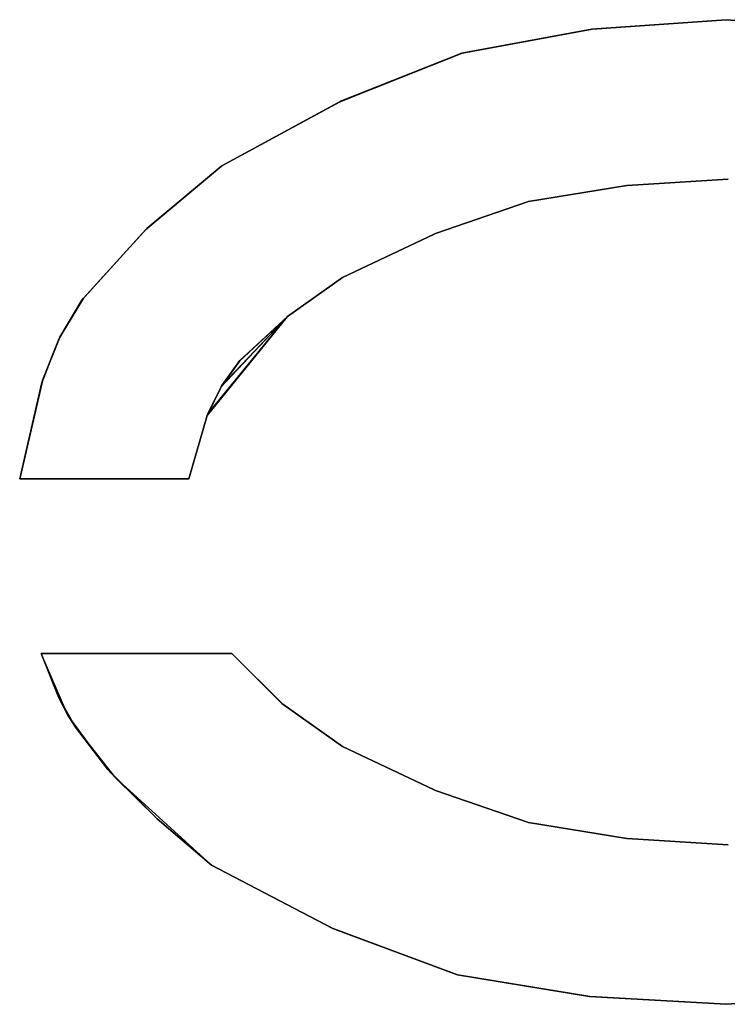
# Model space of a CAD drawing. Header units: inches. Extents: x 106 to 215, y -158 to -59.
# Tile 2 of 73: x 115.35 to 119.4, y -150.78 to -145.14. Entities that reach past the tile are written whole.
import ezdxf

# ---------------------------------------------------------------- set-up
doc = ezdxf.new("R2010")
doc.units = ezdxf.units.IN
doc.header["$MEASUREMENT"] = 0
doc.layers.add('_U+B808_U+C774_U+C5B4 1', color=7, linetype='Continuous')

# ---------------------------------------------------------------- blocks, each defined once
blk = doc.blocks.new('block 3317')
at = {"layer": '_U+B808_U+C774_U+C5B4 1', "color": 250, "lineweight": 25, "true_color": 0x333333}
for points in [[(116.5036, -147.2335), (116.8789, -146.8376)], [(116.8789, -146.8376), (116.6071, -147.0905)], [(116.6071, -147.0905), (116.5036, -147.2335)]]:
    blk.add_lwpolyline(points, dxfattribs=at)
blk = doc.blocks.new('block 3318')
at = {"layer": '_U+B808_U+C774_U+C5B4 1', "color": 250, "lineweight": 25, "true_color": 0x333333}
for points in [[(116.4228, -147.3958), (116.8789, -146.8376)], [(116.8789, -146.8376), (116.5036, -147.2335)], [(116.5036, -147.2335), (116.4228, -147.3958)]]:
    blk.add_lwpolyline(points, dxfattribs=at)
blk = doc.blocks.new('block 3616')
at = {"layer": '_U+B808_U+C774_U+C5B4 1', "color": 250, "lineweight": 25, "true_color": 0x333333}
for points in [[(115.4697, -148.7679), (115.5699, -149.023)], [(115.5699, -149.023), (115.4697, -148.7679)], [(115.4697, -148.7679), (115.4697, -148.7679)]]:
    blk.add_lwpolyline(points, dxfattribs=at)
blk = doc.blocks.new('block 3617')
at = {"layer": '_U+B808_U+C774_U+C5B4 1', "color": 250, "lineweight": 25, "true_color": 0x333333}
for points in [[(115.4697, -148.7679), (115.5699, -149.023)], [(115.6222, -149.1214), (115.4697, -148.7679)], [(115.5699, -149.023), (115.6222, -149.1214)]]:
    blk.add_lwpolyline(points, dxfattribs=at)
blk = doc.blocks.new('block 3618')
at = {"layer": '_U+B808_U+C774_U+C5B4 1', "color": 250, "lineweight": 25, "true_color": 0x333333}
for points in [[(115.6222, -149.1214), (115.5699, -149.023)], [(115.5699, -149.023), (115.6652, -149.1917)], [(115.6652, -149.1917), (115.6222, -149.1214)]]:
    blk.add_lwpolyline(points, dxfattribs=at)
blk = doc.blocks.new('block 3619')
at = {"layer": '_U+B808_U+C774_U+C5B4 1', "color": 250, "lineweight": 25, "true_color": 0x333333}
for points in [[(115.6222, -149.1214), (115.6652, -149.1917)], [(115.8507, -149.4333), (115.6222, -149.1214)], [(115.6652, -149.1917), (115.8507, -149.4333)]]:
    blk.add_lwpolyline(points, dxfattribs=at)
blk = doc.blocks.new('block 3620')
at = {"layer": '_U+B808_U+C774_U+C5B4 1', "color": 250, "lineweight": 25, "true_color": 0x333333}
for points in [[(115.8507, -149.4333), (115.6652, -149.1917)], [(115.6652, -149.1917), (115.8902, -149.477)], [(115.8902, -149.477), (115.8507, -149.4333)]]:
    blk.add_lwpolyline(points, dxfattribs=at)
blk = doc.blocks.new('block 3621')
at = {"layer": '_U+B808_U+C774_U+C5B4 1', "color": 250, "lineweight": 25, "true_color": 0x333333}
for points in [[(115.8507, -149.4333), (115.8902, -149.477)], [(116.134, -149.7153), (115.8507, -149.4333)], [(115.8902, -149.477), (116.134, -149.7153)]]:
    blk.add_lwpolyline(points, dxfattribs=at)
blk = doc.blocks.new('block 3622')
at = {"layer": '_U+B808_U+C774_U+C5B4 1', "color": 250, "lineweight": 25, "true_color": 0x333333}
for points in [[(116.134, -149.7153), (115.8902, -149.477)], [(115.8902, -149.477), (116.4448, -149.9823)], [(116.4448, -149.9823), (116.134, -149.7153)]]:
    blk.add_lwpolyline(points, dxfattribs=at)
blk = doc.blocks.new('block 3623')
at = {"layer": '_U+B808_U+C774_U+C5B4 1', "color": 250, "lineweight": 25, "true_color": 0x333333}
for points in [[(116.134, -149.7153), (116.4448, -149.9823)], [(116.4448, -149.9823), (116.134, -149.7153)], [(116.4448, -149.9823), (116.4448, -149.9823)]]:
    blk.add_lwpolyline(points, dxfattribs=at)
blk = doc.blocks.new('block 3624')
at = {"layer": '_U+B808_U+C774_U+C5B4 1', "color": 250, "lineweight": 25, "true_color": 0x333333}
for points in [[(116.4448, -149.9823), (116.4448, -149.9823)], [(116.4448, -149.9823), (117.1362, -150.3422)], [(117.1362, -150.3422), (116.4448, -149.9823)]]:
    blk.add_lwpolyline(points, dxfattribs=at)
blk = doc.blocks.new('block 3625')
at = {"layer": '_U+B808_U+C774_U+C5B4 1', "color": 250, "lineweight": 25, "true_color": 0x333333}
for points in [[(117.1362, -150.3422), (116.4448, -149.9823)], [(116.4448, -149.9823), (117.1489, -150.3494)], [(117.1489, -150.3494), (117.1362, -150.3422)]]:
    blk.add_lwpolyline(points, dxfattribs=at)
blk = doc.blocks.new('block 3626')
at = {"layer": '_U+B808_U+C774_U+C5B4 1', "color": 250, "lineweight": 25, "true_color": 0x333333}
for points in [[(117.1362, -150.3422), (117.1489, -150.3494)], [(117.8538, -150.6095), (117.1362, -150.3422)], [(117.1489, -150.3494), (117.8538, -150.6095)]]:
    blk.add_lwpolyline(points, dxfattribs=at)
blk = doc.blocks.new('block 3627')
at = {"layer": '_U+B808_U+C774_U+C5B4 1', "color": 250, "lineweight": 25, "true_color": 0x333333}
for points in [[(117.8538, -150.6095), (117.1489, -150.3494)], [(117.1489, -150.3494), (117.847, -150.6077)], [(117.847, -150.6077), (117.8538, -150.6095)]]:
    blk.add_lwpolyline(points, dxfattribs=at)
blk = doc.blocks.new('block 3628')
at = {"layer": '_U+B808_U+C774_U+C5B4 1', "color": 250, "lineweight": 25, "true_color": 0x333333}
for points in [[(117.8538, -150.6095), (117.847, -150.6077)], [(117.847, -150.6077), (118.608, -150.7341)], [(118.608, -150.7341), (117.8538, -150.6095)]]:
    blk.add_lwpolyline(points, dxfattribs=at)
blk = doc.blocks.new('block 3629')
at = {"layer": '_U+B808_U+C774_U+C5B4 1', "color": 250, "lineweight": 25, "true_color": 0x333333}
for points in [[(117.8538, -150.6095), (118.608, -150.7341)], [(118.6116, -150.7344), (117.8538, -150.6095)], [(118.608, -150.7341), (118.6116, -150.7344)]]:
    blk.add_lwpolyline(points, dxfattribs=at)
blk = doc.blocks.new('block 3630')
at = {"layer": '_U+B808_U+C774_U+C5B4 1', "color": 250, "lineweight": 25, "true_color": 0x333333}
for points in [[(118.6116, -150.7344), (118.608, -150.7341)], [(118.608, -150.7341), (119.392, -150.7791)], [(119.392, -150.7791), (118.6116, -150.7344)]]:
    blk.add_lwpolyline(points, dxfattribs=at)
blk = doc.blocks.new('block 3631')
at = {"layer": '_U+B808_U+C774_U+C5B4 1', "color": 250, "lineweight": 25, "true_color": 0x333333}
for points in [[(118.6116, -150.7344), (119.392, -150.7791)], [(119.392, -150.7791), (118.6116, -150.7344)], [(119.392, -150.7791), (119.392, -150.7791)]]:
    blk.add_lwpolyline(points, dxfattribs=at)
blk = doc.blocks.new('block 3632')
at = {"layer": '_U+B808_U+C774_U+C5B4 1', "color": 250, "lineweight": 25, "true_color": 0x333333}
for points in [[(119.392, -150.7791), (120.1663, -150.7279)], [(120.1663, -150.7279), (119.392, -150.7791)], [(119.392, -150.7791), (119.392, -150.7791)]]:
    blk.add_lwpolyline(points, dxfattribs=at)
blk = doc.blocks.new('block 3633')
at = {"layer": '_U+B808_U+C774_U+C5B4 1', "color": 250, "lineweight": 25, "true_color": 0x333333}
for points in [[(119.392, -150.7791), (120.1684, -150.7276)], [(120.1663, -150.7279), (119.392, -150.7791)], [(120.1684, -150.7276), (120.1663, -150.7279)]]:
    blk.add_lwpolyline(points, dxfattribs=at)
blk = doc.blocks.new('block 3665')
at = {"layer": '_U+B808_U+C774_U+C5B4 1', "color": 250, "lineweight": 25, "true_color": 0x333333}
for points in [[(120.1616, -145.1912), (119.392, -145.1366)], [(119.392, -145.1366), (120.1603, -145.1911)], [(120.1603, -145.1911), (120.1616, -145.1912)]]:
    blk.add_lwpolyline(points, dxfattribs=at)
blk = doc.blocks.new('block 3666')
at = {"layer": '_U+B808_U+C774_U+C5B4 1', "color": 250, "lineweight": 25, "true_color": 0x333333}
for points in [[(120.1603, -145.1911), (119.392, -145.1366)], [(119.392, -145.1366), (119.392, -145.1366)], [(119.392, -145.1366), (120.1603, -145.1911)]]:
    blk.add_lwpolyline(points, dxfattribs=at)
blk = doc.blocks.new('block 3667')
at = {"layer": '_U+B808_U+C774_U+C5B4 1', "color": 250, "lineweight": 25, "true_color": 0x333333}
for points in [[(119.392, -145.1366), (118.624, -145.1916)], [(118.624, -145.1916), (119.392, -145.1366)], [(119.392, -145.1366), (119.392, -145.1366)]]:
    blk.add_lwpolyline(points, dxfattribs=at)
blk = doc.blocks.new('block 3668')
at = {"layer": '_U+B808_U+C774_U+C5B4 1', "color": 250, "lineweight": 25, "true_color": 0x333333}
for points in [[(119.392, -145.1366), (118.6228, -145.1917)], [(118.624, -145.1916), (119.392, -145.1366)], [(118.6228, -145.1917), (118.624, -145.1916)]]:
    blk.add_lwpolyline(points, dxfattribs=at)
blk = doc.blocks.new('block 3669')
at = {"layer": '_U+B808_U+C774_U+C5B4 1', "color": 250, "lineweight": 25, "true_color": 0x333333}
for points in [[(117.8802, -145.3284), (118.624, -145.1916)], [(118.6228, -145.1917), (117.8802, -145.3284)], [(118.624, -145.1916), (118.6228, -145.1917)]]:
    blk.add_lwpolyline(points, dxfattribs=at)
blk = doc.blocks.new('block 3670')
at = {"layer": '_U+B808_U+C774_U+C5B4 1', "color": 250, "lineweight": 25, "true_color": 0x333333}
for points in [[(118.6228, -145.1917), (117.8779, -145.3291)], [(117.8802, -145.3284), (118.6228, -145.1917)], [(117.8779, -145.3291), (117.8802, -145.3284)]]:
    blk.add_lwpolyline(points, dxfattribs=at)
blk = doc.blocks.new('block 3671')
at = {"layer": '_U+B808_U+C774_U+C5B4 1', "color": 250, "lineweight": 25, "true_color": 0x333333}
for points in [[(117.1883, -145.6013), (117.8802, -145.3284)], [(117.8779, -145.3291), (117.1883, -145.6013)], [(117.8802, -145.3284), (117.8779, -145.3291)]]:
    blk.add_lwpolyline(points, dxfattribs=at)
blk = doc.blocks.new('block 3672')
at = {"layer": '_U+B808_U+C774_U+C5B4 1', "color": 250, "lineweight": 25, "true_color": 0x333333}
for points in [[(117.1786, -145.607), (117.8802, -145.3284)], [(117.8802, -145.3284), (117.1883, -145.6013)], [(117.1883, -145.6013), (117.1786, -145.607)]]:
    blk.add_lwpolyline(points, dxfattribs=at)
blk = doc.blocks.new('block 3673')
at = {"layer": '_U+B808_U+C774_U+C5B4 1', "color": 250, "lineweight": 25, "true_color": 0x333333}
for points in [[(117.1883, -145.6013), (116.5034, -145.9744)], [(116.5034, -145.9744), (117.1786, -145.607)], [(117.1786, -145.607), (117.1883, -145.6013)]]:
    blk.add_lwpolyline(points, dxfattribs=at)
blk = doc.blocks.new('block 3674')
at = {"layer": '_U+B808_U+C774_U+C5B4 1', "color": 250, "lineweight": 25, "true_color": 0x333333}
for points in [[(117.1786, -145.607), (116.5034, -145.9744)], [(116.5034, -145.9744), (117.1786, -145.607)], [(116.5034, -145.9744), (116.5034, -145.9744)]]:
    blk.add_lwpolyline(points, dxfattribs=at)
blk = doc.blocks.new('block 3675')
at = {"layer": '_U+B808_U+C774_U+C5B4 1', "color": 250, "lineweight": 25, "true_color": 0x333333}
for points in [[(116.5034, -145.9744), (116.0732, -146.3339)], [(116.0732, -146.3339), (116.5034, -145.9744)], [(116.5034, -145.9744), (116.5034, -145.9744)]]:
    blk.add_lwpolyline(points, dxfattribs=at)
blk = doc.blocks.new('block 3676')
at = {"layer": '_U+B808_U+C774_U+C5B4 1', "color": 250, "lineweight": 25, "true_color": 0x333333}
for points in [[(116.0679, -146.3388), (116.5034, -145.9744)], [(116.5034, -145.9744), (116.0732, -146.3339)], [(116.0732, -146.3339), (116.0679, -146.3388)]]:
    blk.add_lwpolyline(points, dxfattribs=at)
blk = doc.blocks.new('block 3677')
at = {"layer": '_U+B808_U+C774_U+C5B4 1', "color": 250, "lineweight": 25, "true_color": 0x333333}
for points in [[(116.0732, -146.3339), (115.7107, -146.7323)], [(115.7107, -146.7323), (116.0679, -146.3388)], [(116.0679, -146.3388), (116.0732, -146.3339)]]:
    blk.add_lwpolyline(points, dxfattribs=at)
blk = doc.blocks.new('block 3678')
at = {"layer": '_U+B808_U+C774_U+C5B4 1', "color": 250, "lineweight": 25, "true_color": 0x333333}
for points in [[(115.7028, -146.7435), (116.0679, -146.3388)], [(116.0679, -146.3388), (115.7107, -146.7323)], [(115.7107, -146.7323), (115.7028, -146.7435)]]:
    blk.add_lwpolyline(points, dxfattribs=at)
blk = doc.blocks.new('block 3679')
at = {"layer": '_U+B808_U+C774_U+C5B4 1', "color": 250, "lineweight": 25, "true_color": 0x333333}
for points in [[(115.7107, -146.7323), (115.5763, -146.9568)], [(115.5763, -146.9568), (115.7028, -146.7435)], [(115.7028, -146.7435), (115.7107, -146.7323)]]:
    blk.add_lwpolyline(points, dxfattribs=at)
blk = doc.blocks.new('block 3680')
at = {"layer": '_U+B808_U+C774_U+C5B4 1', "color": 250, "lineweight": 25, "true_color": 0x333333}
for points in [[(115.5684, -146.9736), (115.7028, -146.7435)], [(115.7028, -146.7435), (115.5763, -146.9568)], [(115.5763, -146.9568), (115.5684, -146.9736)]]:
    blk.add_lwpolyline(points, dxfattribs=at)
blk = doc.blocks.new('block 3681')
at = {"layer": '_U+B808_U+C774_U+C5B4 1', "color": 250, "lineweight": 25, "true_color": 0x333333}
for points in [[(115.5763, -146.9568), (115.4779, -147.1991)], [(115.4779, -147.1991), (115.5684, -146.9736)], [(115.5684, -146.9736), (115.5763, -146.9568)]]:
    blk.add_lwpolyline(points, dxfattribs=at)
blk = doc.blocks.new('block 3682')
at = {"layer": '_U+B808_U+C774_U+C5B4 1', "color": 250, "lineweight": 25, "true_color": 0x333333}
for points in [[(115.4705, -147.2247), (115.5684, -146.9736)], [(115.5684, -146.9736), (115.4779, -147.1991)], [(115.4779, -147.1991), (115.4705, -147.2247)]]:
    blk.add_lwpolyline(points, dxfattribs=at)
blk = doc.blocks.new('block 3683')
at = {"layer": '_U+B808_U+C774_U+C5B4 1', "color": 250, "lineweight": 25, "true_color": 0x333333}
for points in [[(115.4779, -147.1991), (115.3462, -147.7679)], [(115.4705, -147.2247), (115.4779, -147.1991)], [(115.3462, -147.7679), (115.4705, -147.2247)]]:
    blk.add_lwpolyline(points, dxfattribs=at)
blk = doc.blocks.new('block 3684')
at = {"layer": '_U+B808_U+C774_U+C5B4 1', "color": 250, "lineweight": 25, "true_color": 0x333333}
for points in [[(115.4705, -147.2247), (115.3462, -147.7679)], [(115.3462, -147.7679), (115.4705, -147.2247)], [(115.3462, -147.7679), (115.3462, -147.7679)]]:
    blk.add_lwpolyline(points, dxfattribs=at)
blk = doc.blocks.new('block 3685')
at = {"layer": '_U+B808_U+C774_U+C5B4 1', "color": 250, "lineweight": 25, "true_color": 0x333333}
for points in [[(115.3462, -147.7679), (116.3141, -147.7679)], [(116.3141, -147.7679), (115.3462, -147.7679)], [(115.3462, -147.7679), (115.3462, -147.7679)]]:
    blk.add_lwpolyline(points, dxfattribs=at)
blk = doc.blocks.new('block 3686')
at = {"layer": '_U+B808_U+C774_U+C5B4 1', "color": 250, "lineweight": 25, "true_color": 0x333333}
for points in [[(115.3462, -147.7679), (116.3141, -147.7679)], [(116.3141, -147.7679), (115.3462, -147.7679)], [(116.3141, -147.7679), (116.3141, -147.7679)]]:
    blk.add_lwpolyline(points, dxfattribs=at)
blk = doc.blocks.new('block 3989')
at = {"layer": '_U+B808_U+C774_U+C5B4 1', "color": 250, "lineweight": 25, "true_color": 0x333333}
for points in [[(116.5604, -148.7679), (115.4697, -148.7679)], [(115.4697, -148.7679), (116.5604, -148.7679)], [(116.5604, -148.7679), (116.5604, -148.7679)]]:
    blk.add_lwpolyline(points, dxfattribs=at)
blk = doc.blocks.new('block 3990')
at = {"layer": '_U+B808_U+C774_U+C5B4 1', "color": 250, "lineweight": 25, "true_color": 0x333333}
for points in [[(116.5604, -148.7679), (115.4697, -148.7679)], [(115.4697, -148.7679), (115.4697, -148.7679)], [(115.4697, -148.7679), (116.5604, -148.7679)]]:
    blk.add_lwpolyline(points, dxfattribs=at)
blk = doc.blocks.new('block 4011')
at = {"layer": '_U+B808_U+C774_U+C5B4 1', "color": 250, "lineweight": 25, "true_color": 0x333333}
for points in [[(117.1948, -146.6131), (117.7191, -146.3657)], [(117.7191, -146.3657), (117.1948, -146.6131)], [(117.1948, -146.6131), (117.1948, -146.6131)]]:
    blk.add_lwpolyline(points, dxfattribs=at)
blk = doc.blocks.new('block 4012')
at = {"layer": '_U+B808_U+C774_U+C5B4 1', "color": 250, "lineweight": 25, "true_color": 0x333333}
for points in [[(117.1948, -146.6131), (117.727, -146.3617)], [(117.7191, -146.3657), (117.1948, -146.6131)], [(117.727, -146.3617), (117.7191, -146.3657)]]:
    blk.add_lwpolyline(points, dxfattribs=at)
blk = doc.blocks.new('block 4013')
at = {"layer": '_U+B808_U+C774_U+C5B4 1', "color": 250, "lineweight": 25, "true_color": 0x333333}
for points in [[(118.2592, -146.1785), (117.7191, -146.3657)], [(117.727, -146.3617), (118.2592, -146.1785)], [(117.7191, -146.3657), (117.727, -146.3617)]]:
    blk.add_lwpolyline(points, dxfattribs=at)
blk = doc.blocks.new('block 4014')
at = {"layer": '_U+B808_U+C774_U+C5B4 1', "color": 250, "lineweight": 25, "true_color": 0x333333}
for points in [[(118.2592, -146.1785), (117.727, -146.3617)], [(117.727, -146.3617), (118.2572, -146.179)], [(118.2572, -146.179), (118.2592, -146.1785)]]:
    blk.add_lwpolyline(points, dxfattribs=at)
blk = doc.blocks.new('block 4015')
at = {"layer": '_U+B808_U+C774_U+C5B4 1', "color": 250, "lineweight": 25, "true_color": 0x333333}
for points in [[(118.2572, -146.179), (118.8232, -146.0871)], [(118.8232, -146.0871), (118.2592, -146.1785)], [(118.2592, -146.1785), (118.2572, -146.179)]]:
    blk.add_lwpolyline(points, dxfattribs=at)
blk = doc.blocks.new('block 4016')
at = {"layer": '_U+B808_U+C774_U+C5B4 1', "color": 250, "lineweight": 25, "true_color": 0x333333}
for points in [[(118.8243, -146.087), (118.2592, -146.1785)], [(118.2592, -146.1785), (118.8232, -146.0871)], [(118.8232, -146.0871), (118.8243, -146.087)]]:
    blk.add_lwpolyline(points, dxfattribs=at)
blk = doc.blocks.new('block 4017')
at = {"layer": '_U+B808_U+C774_U+C5B4 1', "color": 250, "lineweight": 25, "true_color": 0x333333}
for points in [[(118.8232, -146.0871), (119.4038, -146.0506)], [(119.4038, -146.0506), (118.8243, -146.087)], [(118.8243, -146.087), (118.8232, -146.0871)]]:
    blk.add_lwpolyline(points, dxfattribs=at)
blk = doc.blocks.new('block 4018')
at = {"layer": '_U+B808_U+C774_U+C5B4 1', "color": 250, "lineweight": 25, "true_color": 0x333333}
for points in [[(118.8243, -146.087), (119.4038, -146.0506)], [(119.4038, -146.0506), (118.8243, -146.087)], [(119.4038, -146.0506), (119.4038, -146.0506)]]:
    blk.add_lwpolyline(points, dxfattribs=at)
blk = doc.blocks.new('block 4019')
at = {"layer": '_U+B808_U+C774_U+C5B4 1', "color": 250, "lineweight": 25, "true_color": 0x333333}
for points in [[(119.4038, -149.8651), (118.8243, -149.8287)], [(118.8243, -149.8287), (119.4038, -149.8651)], [(119.4038, -149.8651), (119.4038, -149.8651)]]:
    blk.add_lwpolyline(points, dxfattribs=at)
blk = doc.blocks.new('block 4020')
at = {"layer": '_U+B808_U+C774_U+C5B4 1', "color": 250, "lineweight": 25, "true_color": 0x333333}
for points in [[(119.4038, -149.8651), (118.8232, -149.8286)], [(118.8232, -149.8286), (118.8243, -149.8287)], [(118.8243, -149.8287), (119.4038, -149.8651)]]:
    blk.add_lwpolyline(points, dxfattribs=at)
blk = doc.blocks.new('block 4021')
at = {"layer": '_U+B808_U+C774_U+C5B4 1', "color": 250, "lineweight": 25, "true_color": 0x333333}
for points in [[(118.8232, -149.8286), (118.2592, -149.7372)], [(118.2592, -149.7372), (118.8243, -149.8287)], [(118.8243, -149.8287), (118.8232, -149.8286)]]:
    blk.add_lwpolyline(points, dxfattribs=at)
blk = doc.blocks.new('block 4022')
at = {"layer": '_U+B808_U+C774_U+C5B4 1', "color": 250, "lineweight": 25, "true_color": 0x333333}
for points in [[(118.8232, -149.8286), (118.2572, -149.7367)], [(118.2572, -149.7367), (118.2592, -149.7372)], [(118.2592, -149.7372), (118.8232, -149.8286)]]:
    blk.add_lwpolyline(points, dxfattribs=at)
blk = doc.blocks.new('block 4023')
at = {"layer": '_U+B808_U+C774_U+C5B4 1', "color": 250, "lineweight": 25, "true_color": 0x333333}
for points in [[(118.2572, -149.7367), (117.727, -149.5539)], [(117.727, -149.5539), (118.2592, -149.7372)], [(118.2592, -149.7372), (118.2572, -149.7367)]]:
    blk.add_lwpolyline(points, dxfattribs=at)
blk = doc.blocks.new('block 4024')
at = {"layer": '_U+B808_U+C774_U+C5B4 1', "color": 250, "lineweight": 25, "true_color": 0x333333}
for points in [[(117.727, -149.5539), (117.7191, -149.55)], [(117.7191, -149.55), (118.2592, -149.7372)], [(118.2592, -149.7372), (117.727, -149.5539)]]:
    blk.add_lwpolyline(points, dxfattribs=at)
blk = doc.blocks.new('block 4025')
at = {"layer": '_U+B808_U+C774_U+C5B4 1', "color": 250, "lineweight": 25, "true_color": 0x333333}
for points in [[(117.727, -149.5539), (117.1948, -149.3026)], [(117.1948, -149.3026), (117.7191, -149.55)], [(117.7191, -149.55), (117.727, -149.5539)]]:
    blk.add_lwpolyline(points, dxfattribs=at)
blk = doc.blocks.new('block 4026')
at = {"layer": '_U+B808_U+C774_U+C5B4 1', "color": 250, "lineweight": 25, "true_color": 0x333333}
for points in [[(117.7191, -149.55), (117.1948, -149.3026)], [(117.1948, -149.3026), (117.1948, -149.3026)], [(117.1948, -149.3026), (117.7191, -149.55)]]:
    blk.add_lwpolyline(points, dxfattribs=at)
blk = doc.blocks.new('block 4039')
at = {"layer": '_U+B808_U+C774_U+C5B4 1', "color": 250, "lineweight": 25, "true_color": 0x333333}
for points in [[(117.1948, -149.3026), (116.8534, -149.0587)], [(116.8534, -149.0587), (117.1948, -149.3026)], [(117.1948, -149.3026), (117.1948, -149.3026)]]:
    blk.add_lwpolyline(points, dxfattribs=at)
blk = doc.blocks.new('block 4040')
at = {"layer": '_U+B808_U+C774_U+C5B4 1', "color": 250, "lineweight": 25, "true_color": 0x333333}
for points in [[(116.8534, -149.0587), (116.8479, -149.0544)], [(116.8479, -149.0544), (117.1948, -149.3026)], [(117.1948, -149.3026), (116.8534, -149.0587)]]:
    blk.add_lwpolyline(points, dxfattribs=at)
blk = doc.blocks.new('block 4041')
at = {"layer": '_U+B808_U+C774_U+C5B4 1', "color": 250, "lineweight": 25, "true_color": 0x333333}
for points in [[(116.8534, -149.0587), (116.5604, -148.7679)], [(116.5604, -148.7679), (116.8479, -149.0544)], [(116.8479, -149.0544), (116.8534, -149.0587)]]:
    blk.add_lwpolyline(points, dxfattribs=at)
blk = doc.blocks.new('block 4042')
at = {"layer": '_U+B808_U+C774_U+C5B4 1', "color": 250, "lineweight": 25, "true_color": 0x333333}
for points in [[(116.8479, -149.0544), (116.5604, -148.7679)], [(116.5604, -148.7679), (116.5604, -148.7679)], [(116.5604, -148.7679), (116.8479, -149.0544)]]:
    blk.add_lwpolyline(points, dxfattribs=at)
blk = doc.blocks.new('block 4043')
at = {"layer": '_U+B808_U+C774_U+C5B4 1', "color": 250, "lineweight": 25, "true_color": 0x333333}
for points in [[(116.3141, -147.7679), (116.4191, -147.4049)], [(116.4191, -147.4049), (116.3141, -147.7679)], [(116.3141, -147.7679), (116.3141, -147.7679)]]:
    blk.add_lwpolyline(points, dxfattribs=at)
blk = doc.blocks.new('block 4044')
at = {"layer": '_U+B808_U+C774_U+C5B4 1', "color": 250, "lineweight": 25, "true_color": 0x333333}
for points in [[(116.3141, -147.7679), (116.4228, -147.3958)], [(116.4191, -147.4049), (116.3141, -147.7679)], [(116.4228, -147.3958), (116.4191, -147.4049)]]:
    blk.add_lwpolyline(points, dxfattribs=at)
blk = doc.blocks.new('block 4045')
at = {"layer": '_U+B808_U+C774_U+C5B4 1', "color": 250, "lineweight": 25, "true_color": 0x333333}
for points in [[(116.499, -147.2411), (116.4191, -147.4049)], [(116.4228, -147.3958), (116.499, -147.2411)], [(116.4191, -147.4049), (116.4228, -147.3958)]]:
    blk.add_lwpolyline(points, dxfattribs=at)
blk = doc.blocks.new('block 4046')
at = {"layer": '_U+B808_U+C774_U+C5B4 1', "color": 250, "lineweight": 25, "true_color": 0x333333}
for points in [[(116.4228, -147.3958), (116.5036, -147.2335)], [(116.499, -147.2411), (116.4228, -147.3958)], [(116.5036, -147.2335), (116.499, -147.2411)]]:
    blk.add_lwpolyline(points, dxfattribs=at)
blk = doc.blocks.new('block 4047')
at = {"layer": '_U+B808_U+C774_U+C5B4 1', "color": 250, "lineweight": 25, "true_color": 0x333333}
for points in [[(116.6044, -147.0937), (116.499, -147.2411)], [(116.5036, -147.2335), (116.6044, -147.0937)], [(116.499, -147.2411), (116.5036, -147.2335)]]:
    blk.add_lwpolyline(points, dxfattribs=at)
blk = doc.blocks.new('block 4048')
at = {"layer": '_U+B808_U+C774_U+C5B4 1', "color": 250, "lineweight": 25, "true_color": 0x333333}
for points in [[(116.5036, -147.2335), (116.6071, -147.0905)], [(116.6044, -147.0937), (116.5036, -147.2335)], [(116.6071, -147.0905), (116.6044, -147.0937)]]:
    blk.add_lwpolyline(points, dxfattribs=at)
blk = doc.blocks.new('block 4049')
at = {"layer": '_U+B808_U+C774_U+C5B4 1', "color": 250, "lineweight": 25, "true_color": 0x333333}
for points in [[(116.8771, -146.8389), (116.6044, -147.0937)], [(116.6071, -147.0905), (116.8771, -146.8389)], [(116.6044, -147.0937), (116.6071, -147.0905)]]:
    blk.add_lwpolyline(points, dxfattribs=at)
blk = doc.blocks.new('block 4050')
at = {"layer": '_U+B808_U+C774_U+C5B4 1', "color": 250, "lineweight": 25, "true_color": 0x333333}
for points in [[(116.6071, -147.0905), (116.8789, -146.8376)], [(116.8771, -146.8389), (116.6071, -147.0905)], [(116.8789, -146.8376), (116.8771, -146.8389)]]:
    blk.add_lwpolyline(points, dxfattribs=at)
blk = doc.blocks.new('block 4051')
at = {"layer": '_U+B808_U+C774_U+C5B4 1', "color": 250, "lineweight": 25, "true_color": 0x333333}
for points in [[(117.1948, -146.6131), (116.8771, -146.8389)], [(116.8789, -146.8376), (117.1948, -146.6131)], [(116.8771, -146.8389), (116.8789, -146.8376)]]:
    blk.add_lwpolyline(points, dxfattribs=at)
blk = doc.blocks.new('block 4052')
at = {"layer": '_U+B808_U+C774_U+C5B4 1', "color": 250, "lineweight": 25, "true_color": 0x333333}
for points in [[(117.1948, -146.6131), (116.8789, -146.8376)], [(116.8789, -146.8376), (117.1948, -146.6131)], [(117.1948, -146.6131), (117.1948, -146.6131)]]:
    blk.add_lwpolyline(points, dxfattribs=at)
blk = doc.blocks.new('block 4053')
at = {"layer": '_U+B808_U+C774_U+C5B4 1', "color": 250, "lineweight": 25, "true_color": 0x333333}
for points in [[(116.8771, -146.8389), (116.4191, -147.4049)], [(116.499, -147.2411), (116.8771, -146.8389)], [(116.4191, -147.4049), (116.499, -147.2411)]]:
    blk.add_lwpolyline(points, dxfattribs=at)
blk = doc.blocks.new('block 4054')
at = {"layer": '_U+B808_U+C774_U+C5B4 1', "color": 250, "lineweight": 25, "true_color": 0x333333}
for points in [[(116.8771, -146.8389), (116.499, -147.2411)], [(116.6044, -147.0937), (116.8771, -146.8389)], [(116.499, -147.2411), (116.6044, -147.0937)]]:
    blk.add_lwpolyline(points, dxfattribs=at)
blk = doc.blocks.new('block 2')
at = {"layer": '_U+B808_U+C774_U+C5B4 1'}
for name in ['block 3668', 'block 3667', 'block 3665', 'block 3666', 'block 3670', 'block 3669', 'block 3672', 'block 3671', 'block 3673', 'block 3674', 'block 3676', 'block 3675', 'block 4017', 'block 4018', 'block 4015', 'block 4016', 'block 4013', 'block 4014', 'block 3678', 'block 3677', 'block 4012', 'block 4011', 'block 4051', 'block 4052', 'block 3680', 'block 3679', 'block 4053', 'block 3318', 'block 4054', 'block 3317', 'block 4049', 'block 4050', 'block 3682', 'block 3681', 'block 4047', 'block 4048', 'block 3683', 'block 3684', 'block 4045', 'block 4046', 'block 4044', 'block 4043', 'block 3685', 'block 3686', 'block 3616', 'block 3617', 'block 3989', 'block 3990', 'block 4041', 'block 4042', 'block 3618', 'block 4040', 'block 4039', 'block 3619', 'block 3620', 'block 4025', 'block 4026', 'block 3621', 'block 3622', 'block 4024', 'block 4023', 'block 3623', 'block 4022', 'block 4021', 'block 4020', 'block 4019', 'block 3624', 'block 3625', 'block 3626', 'block 3627', 'block 3628', 'block 3629', 'block 3630', 'block 3631', 'block 3633', 'block 3632']:
    blk.add_blockref(name, (0, 0), dxfattribs=at)

msp = doc.modelspace()

# ---------------------------------------------------------------- block references
at = {"layer": '_U+B808_U+C774_U+C5B4 1'}
msp.add_blockref('block 2', (0, 0), dxfattribs=at)

doc.saveas('drawing.dxf')
